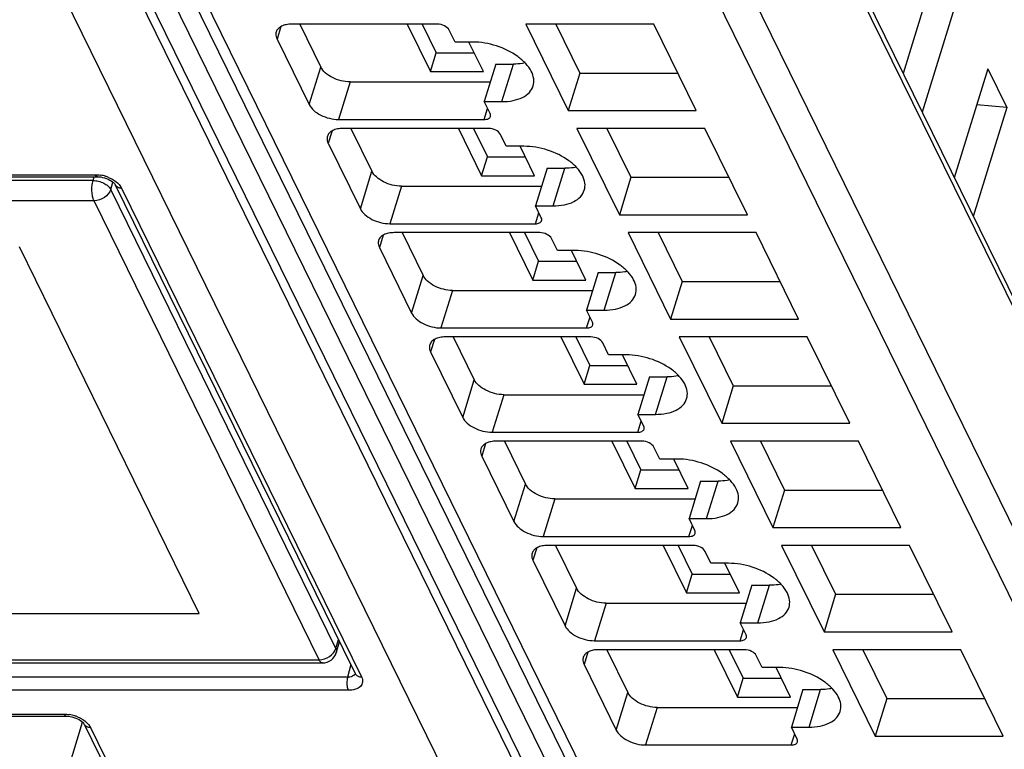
# Model space of a CAD drawing. Header units: millimetres. Extents: x 0 to 420, y 0 to 297.
# Tile 8 of 124: x 113 to 123, y 38 to 46. Entities that reach past the tile are written whole.
import ezdxf

# ---------------------------------------------------------------- set-up
doc = ezdxf.new("R2010")
doc.units = ezdxf.units.MM
doc.header["$LTSCALE"] = 23.1
doc.layers.get('0').update_dxf_attribs({"linetype": 'CONTINUOUS'})

msp = doc.modelspace()

# ---------------------------------------------------------------- linework, layer by layer
at = {"color": 9, "linetype": 'CONTINUOUS'}
for p, q in [((120.71843, 32.81583), (107.33255, 60.09339)), ((120.1379, 32.42743), (106.75201, 59.70501)), ((107.93822, 59.55643), (121.32411, 32.27885)), ((128.8632, 31.58373), (117.82068, 54.08601)), ((117.32274, 52.79643), (128.48727, 30.0455)), ((128.19649, 29.84967), (117.03196, 52.6006)), ((111.93384, 52.10331), (122.61031, 30.34696)), ((115.8057, 45.5505), (115.76568, 45.421)), ((116.10122, 44.73723), (116.22226, 45.12889)), ((118.11231, 44.76831), (118.23334, 45.15997)), ((116.52878, 44.97349), (116.40775, 44.58183)), ((117.9275, 44.58183), (117.96309, 44.697)), ((116.33952, 44.46268), (116.2995, 44.33318)), ((118.64613, 43.68049), (118.76716, 44.07216)), ((107.36918, 44.00589), (113.86843, 44.00589)), ((113.84716, 43.94463), (113.85941, 43.98422)), ((116.63505, 43.64941), (116.75608, 44.04108)), ((113.84716, 43.94463), (107.67605, 43.94463)), ((114.03105, 43.85132), (114.05463, 43.92752)), ((114.14414, 43.86611), (116.64739, 38.76502)), ((117.06261, 43.88567), (116.94157, 43.49401)), ((116.37885, 39.0616), (114.03105, 43.85132)), ((113.85656, 43.73387), (107.54729, 43.73387)), ((116.20435, 38.94415), (113.85656, 43.73387)), ((118.46132, 43.49401), (118.49691, 43.60918)), ((116.87334, 43.37487), (116.83332, 43.24537)), ((117.16887, 42.56159), (117.2899, 42.95326)), ((119.17995, 42.59267), (119.30099, 42.98434)), ((117.59643, 42.79786), (117.4754, 42.40619)), ((118.99515, 42.40619), (119.03074, 42.52136)), ((117.40717, 42.28705), (117.36715, 42.15755)), ((117.70269, 41.47378), (117.82373, 41.86544)), ((119.71378, 41.50486), (119.83481, 41.89652)), ((118.13025, 41.71004), (118.00922, 41.31837)), ((119.52897, 41.31837), (119.56456, 41.43354)), ((117.94099, 41.19923), (117.90097, 41.06973)), ((118.23652, 40.38596), (118.35755, 40.77762)), ((120.2476, 40.41704), (120.36863, 40.8087)), ((118.66408, 40.62222), (118.54304, 40.23056)), ((120.06279, 40.23056), (120.09838, 40.34573)), ((118.47481, 40.11141), (118.43479, 39.98191)), ((118.77034, 39.29814), (118.89137, 39.68981)), ((120.78142, 39.32922), (120.90245, 39.72089)), ((119.1979, 39.5344), (119.07687, 39.14274)), ((120.59662, 39.14274), (120.63221, 39.25791)), ((116.37885, 39.0616), (116.40756, 39.15441)), ((109.89509, 38.94415), (116.20435, 38.94415)), ((119.00864, 39.0236), (118.96862, 38.8941)), ((116.53457, 38.89558), (116.50175, 38.76296)), ((116.50175, 38.76296), (110.0025, 38.76296)), ((116.50887, 38.62524), (110.00962, 38.62524)), ((121.31524, 38.24141), (121.43628, 38.63307)), ((119.30416, 38.21032), (119.4252, 38.60199)), ((119.73172, 38.44659), (119.61069, 38.05492)), ((111.1445, 38.37721), (113.54503, 38.37721)), ((113.82074, 38.23744), (114.10295, 37.66235)), ((121.13044, 38.05492), (121.16603, 38.17009))]:
    msp.add_line(p, q, dxfattribs=at)
at = {"color": 7, "linetype": 'CONTINUOUS'}
for p, q in [((107.61038, 59.72782), (120.99628, 32.45024)), ((117.81497, 54.19394), (128.85748, 31.69166)), ((111.76992, 52.189), (122.44639, 30.43265)), ((122.64764, 46.19964), (122.29615, 45.06224)), ((122.84591, 45.7956), (122.49443, 44.6582)), ((117.43943, 45.5764), (115.91968, 45.5764)), ((116.00265, 45.5764), (116.22226, 45.12889)), ((117.12418, 45.5764), (117.36667, 45.08227)), ((117.2808, 45.5764), (117.42719, 45.2781)), ((117.62305, 45.38992), (117.56204, 45.51424)), ((118.36049, 45.5764), (118.8028, 44.67507)), ((119.69603, 45.5764), (118.36049, 45.5764)), ((118.67373, 45.5764), (118.92384, 45.06673)), ((120.13834, 44.67507), (119.69603, 45.5764)), ((115.76568, 45.421), (116.10122, 44.73723)), ((117.80726, 45.38992), (117.62305, 45.38992)), ((117.91931, 45.08227), (117.76833, 45.38992)), ((117.36667, 45.08227), (117.42719, 45.2781)), ((117.42719, 45.2781), (117.8232, 45.2781)), ((118.04913, 45.15997), (117.92809, 44.76831)), ((118.04913, 45.15997), (118.23334, 45.15997)), ((123.18146, 45.11183), (122.82998, 43.97442)), ((123.18146, 45.11183), (123.37974, 44.70778)), ((117.36667, 45.08227), (117.91931, 45.08227)), ((118.92384, 45.06673), (118.8028, 44.67507)), ((118.92384, 45.06673), (119.94614, 45.06673)), ((116.52878, 44.97349), (117.9915, 44.97349)), ((117.9891, 44.64399), (117.92809, 44.76831)), ((117.92809, 44.76831), (118.11231, 44.76831)), ((123.37974, 44.70778), (123.02825, 43.57038)), ((123.37974, 44.70778), (123.06516, 44.73548)), ((116.40775, 44.58183), (117.9275, 44.58183)), ((118.8028, 44.67507), (120.13834, 44.67507)), ((117.97326, 44.48859), (116.45351, 44.48859)), ((116.53647, 44.48859), (116.75608, 44.04108)), ((117.65801, 44.48859), (117.90049, 43.99445)), ((117.81462, 44.48859), (117.96101, 44.19029)), ((118.89432, 44.48859), (119.33663, 43.58725)), ((120.22986, 44.48859), (118.89432, 44.48859)), ((119.20755, 44.48859), (119.45766, 43.97891)), ((120.67217, 43.58725), (120.22986, 44.48859)), ((118.15687, 44.3021), (118.09587, 44.42642)), ((116.2995, 44.33318), (116.63505, 43.64941)), ((118.34109, 44.3021), (118.15687, 44.3021)), ((118.45313, 43.99445), (118.30216, 44.3021)), ((117.90049, 43.99445), (117.96101, 44.19029)), ((117.96101, 44.19029), (118.35703, 44.19029)), ((118.58295, 44.07216), (118.46192, 43.68049)), ((118.58295, 44.07216), (118.76716, 44.07216)), ((107.39339, 43.98422), (113.89264, 43.98422)), ((113.89281, 43.98423), (113.89264, 43.98422)), ((117.90049, 43.99445), (118.45313, 43.99445)), ((119.45766, 43.97891), (119.33663, 43.58725)), ((119.45766, 43.97891), (120.47997, 43.97891)), ((114.07857, 43.90039), (116.45722, 39.05321)), ((117.06261, 43.88567), (118.52532, 43.88567)), ((118.52292, 43.55617), (118.46192, 43.68049)), ((118.46192, 43.68049), (118.64613, 43.68049)), ((119.33663, 43.58725), (120.67217, 43.58725)), ((116.94157, 43.49401), (118.46132, 43.49401)), ((118.50708, 43.40077), (116.98733, 43.40077)), ((117.0703, 43.40077), (117.2899, 42.95326)), ((118.19183, 43.40077), (118.43432, 42.90664)), ((118.34845, 43.40077), (118.49483, 43.10247)), ((119.42814, 43.40077), (119.87045, 42.49943)), ((120.76368, 43.40077), (119.42814, 43.40077)), ((119.74137, 43.40077), (119.99148, 42.8911)), ((121.20599, 42.49943), (120.76368, 43.40077)), ((114.95488, 39.42624), (113.0797, 43.25179)), ((116.83332, 43.24537), (117.16887, 42.56159)), ((118.6907, 43.21428), (118.62969, 43.33861)), ((118.87491, 43.21428), (118.6907, 43.21428)), ((118.98695, 42.90664), (118.83598, 43.21428)), ((118.43432, 42.90664), (118.49483, 43.10247)), ((118.49483, 43.10247), (118.89085, 43.10247)), ((119.11677, 42.98434), (118.99574, 42.59267)), ((119.11677, 42.98434), (119.30099, 42.98434)), ((118.43432, 42.90664), (118.98695, 42.90664)), ((119.99148, 42.8911), (119.87045, 42.49943)), ((119.99148, 42.8911), (121.01379, 42.8911)), ((117.59643, 42.79786), (119.05915, 42.79786)), ((119.05675, 42.46835), (118.99574, 42.59267)), ((118.99574, 42.59267), (119.17995, 42.59267)), ((119.87045, 42.49943), (121.20599, 42.49943)), ((117.4754, 42.40619), (118.99515, 42.40619)), ((119.0409, 42.31295), (117.52115, 42.31295)), ((117.60412, 42.31295), (117.82373, 41.86544)), ((118.72565, 42.31295), (118.96814, 41.81882)), ((118.88227, 42.31295), (119.02865, 42.01465)), ((119.22452, 42.12647), (119.16351, 42.25079)), ((119.96196, 42.31295), (120.40427, 41.41162)), ((121.2975, 42.31295), (119.96196, 42.31295)), ((120.2752, 42.31295), (120.52531, 41.80328)), ((121.73981, 41.41162), (121.2975, 42.31295)), ((117.36715, 42.15755), (117.70269, 41.47378)), ((119.40873, 42.12647), (119.22452, 42.12647)), ((119.52077, 41.81882), (119.3698, 42.12647)), ((118.96814, 41.81882), (119.02865, 42.01465)), ((119.02865, 42.01465), (119.42467, 42.01465)), ((118.96814, 41.81882), (119.52077, 41.81882)), ((119.6506, 41.89652), (119.52956, 41.50486)), ((119.6506, 41.89652), (119.83481, 41.89652)), ((118.13025, 41.71004), (119.59297, 41.71004)), ((120.52531, 41.80328), (120.40427, 41.41162)), ((120.52531, 41.80328), (121.54761, 41.80328)), ((119.59057, 41.38054), (119.52956, 41.50486)), ((119.52956, 41.50486), (119.71378, 41.50486)), ((120.40427, 41.41162), (121.73981, 41.41162)), ((118.00922, 41.31837), (119.52897, 41.31837)), ((119.57473, 41.22513), (118.05498, 41.22513)), ((118.13794, 41.22513), (118.35755, 40.77762)), ((119.25948, 41.22513), (119.50196, 40.731)), ((119.41609, 41.22513), (119.56248, 40.92683)), ((120.49579, 41.22513), (120.9381, 40.3238)), ((121.83133, 41.22513), (120.49579, 41.22513)), ((120.80902, 41.22513), (121.05913, 40.71546)), ((122.27364, 40.3238), (121.83133, 41.22513)), ((119.75834, 41.03865), (119.69734, 41.16297)), ((117.90097, 41.06973), (118.23652, 40.38596)), ((119.94256, 41.03865), (119.75834, 41.03865)), ((120.0546, 40.731), (119.90363, 41.03865)), ((119.50196, 40.731), (119.56248, 40.92683)), ((119.56248, 40.92683), (119.9585, 40.92683)), ((120.18442, 40.8087), (120.06339, 40.41704)), ((120.18442, 40.8087), (120.36863, 40.8087)), ((119.50196, 40.731), (120.0546, 40.731)), ((121.05913, 40.71546), (120.9381, 40.3238)), ((121.05913, 40.71546), (122.08144, 40.71546)), ((118.66408, 40.62222), (120.12679, 40.62222)), ((120.12439, 40.29272), (120.06339, 40.41704)), ((120.06339, 40.41704), (120.2476, 40.41704)), ((120.9381, 40.3238), (122.27364, 40.3238)), ((118.54304, 40.23056), (120.06279, 40.23056)), ((120.10855, 40.13732), (118.5888, 40.13732)), ((118.67177, 40.13732), (118.89137, 39.68981)), ((119.7933, 40.13732), (120.03578, 39.64318)), ((119.94992, 40.13732), (120.0963, 39.83902)), ((120.29217, 39.95083), (120.23116, 40.07515)), ((121.02961, 40.13732), (121.47192, 39.23598)), ((122.36515, 40.13732), (121.02961, 40.13732)), ((121.34284, 40.13732), (121.59295, 39.62764)), ((122.80746, 39.23598), (122.36515, 40.13732)), ((118.43479, 39.98191), (118.77034, 39.29814)), ((120.47638, 39.95083), (120.29217, 39.95083)), ((120.58842, 39.64318), (120.43745, 39.95083)), ((120.03578, 39.64318), (120.0963, 39.83902)), ((120.0963, 39.83902), (120.49232, 39.83902)), ((120.71824, 39.72089), (120.59721, 39.32922)), ((120.71824, 39.72089), (120.90245, 39.72089)), ((120.03578, 39.64318), (120.58842, 39.64318)), ((121.59295, 39.62764), (121.47192, 39.23598)), ((121.59295, 39.62764), (122.61526, 39.62764)), ((119.1979, 39.5344), (120.66062, 39.5344)), ((110.81011, 39.42624), (114.95488, 39.42624)), ((120.65822, 39.2049), (120.59721, 39.32922)), ((120.59721, 39.32922), (120.78142, 39.32922)), ((119.07687, 39.14274), (120.59662, 39.14274)), ((121.47192, 39.23598), (122.80746, 39.23598)), ((116.38399, 39.01727), (116.41913, 39.13084)), ((116.45722, 39.05321), (116.58188, 38.79919)), ((120.64237, 39.0495), (119.12262, 39.0495)), ((119.20559, 39.0495), (119.4252, 38.60199)), ((120.32712, 39.0495), (120.56961, 38.55537)), ((120.48374, 39.0495), (120.63012, 38.7512)), ((121.56343, 39.0495), (122.00574, 38.14816)), ((122.89897, 39.0495), (121.56343, 39.0495)), ((121.87667, 39.0495), (122.12678, 38.53983)), ((123.34128, 38.14816), (122.89897, 39.0495)), ((120.82599, 38.86301), (120.76498, 38.98734)), ((109.9614, 38.9116), (116.24069, 38.9116)), ((118.96862, 38.8941), (119.30416, 38.21032)), ((121.0102, 38.86301), (120.82599, 38.86301)), ((121.12224, 38.55537), (120.97127, 38.86301)), ((116.58206, 38.79896), (116.58208, 38.79891)), ((120.56961, 38.55537), (120.63012, 38.7512)), ((120.63012, 38.7512), (121.02614, 38.7512)), ((121.25207, 38.63307), (121.13103, 38.24141)), ((121.25207, 38.63307), (121.43628, 38.63307)), ((120.56961, 38.55537), (121.12224, 38.55537)), ((122.12678, 38.53983), (122.00574, 38.14816)), ((122.12678, 38.53983), (123.14908, 38.53983)), ((119.73172, 38.44659), (121.19444, 38.44659)), ((111.16871, 38.35555), (113.56924, 38.35555)), ((113.56924, 38.35555), (113.56941, 38.35555)), ((113.44126, 37.3326), (113.73805, 38.29299)), ((113.75517, 38.27171), (114.03738, 37.69663)), ((121.19204, 38.11708), (121.13103, 38.24141)), ((121.13103, 38.24141), (121.31524, 38.24141)), ((122.00574, 38.14816), (123.34128, 38.14816)), ((119.61069, 38.05492), (121.13044, 38.05492))]:
    msp.add_line(p, q, dxfattribs=at)
for points in [[(113.89281, 43.98424), (113.90874, 43.98366), (113.92721, 43.98163), (113.94672, 43.97804), (113.96643, 43.97294), (113.98581, 43.96646), (114.00438, 43.95876), (114.02145, 43.95016), (114.03667, 43.94099), (114.04982, 43.93159), (114.06053, 43.92251), (114.0687, 43.91424), (114.07448, 43.90711), (114.07793, 43.90172), (114.07864, 43.90035)], [(113.56942, 38.35555), (113.58793, 38.35478), (113.60691, 38.35245), (113.62667, 38.34854), (113.64647, 38.34316), (113.66582, 38.33643), (113.68422, 38.32855), (113.70105, 38.31983), (113.716, 38.31056), (113.72879, 38.30112), (113.73901, 38.29214), (113.74571, 38.28517)], [(113.74571, 38.28517), (113.74665, 38.28408), (113.75192, 38.27725), (113.75494, 38.27229), (113.75537, 38.27146)]]:
    msp.add_lwpolyline(points, dxfattribs=at)
at = {"color": 9, "linetype": 'CONTINUOUS'}
for centre, radius, start, end in [((113.8615, 43.62243), 0.38388, 72.179724, 80.80155), ((113.8596, 43.61572), 0.39085, 67.72833, 72.216428), ((114.12567, 43.92324), 0.05231, 205.946405, 222.220263), ((114.14408, 43.96689), 0.10077, 265.617719, 270.032816), ((116.5059, 38.91618), 0.15326, 268.445967, 272.122595), ((116.53842, 38.81778), 0.04702, 315.007478, 323.083871), ((116.62895, 38.82215), 0.05231, 206.004152, 222.212674), ((113.5377, 37.99273), 0.38498, 72.189662, 80.781979), ((113.53592, 37.98627), 0.39167, 67.75252, 72.231315), ((113.8023, 38.29457), 0.05231, 205.904456, 222.211514)]:
    msp.add_arc(centre, radius, start, end, dxfattribs=at)
at = {"color": 7, "linetype": 'CONTINUOUS'}
msp.add_arc((116.24069, 39.0616), 0.15, 270.024986, 342.853466, dxfattribs=at)
for points, knots in [([(115.91968, 45.5764), (115.90011, 45.5764), (115.86325, 45.57329), (115.81372, 45.55773), (115.77598, 45.53186), (115.76093, 45.50726), (115.75709, 45.49481)], [0, 0, 0, 0, 0.30375974, 0.56999726, 0.79778841, 1, 1, 1, 1]), ([(117.56204, 45.51424), (117.55243, 45.53384), (117.51171, 45.56456), (117.46486, 45.5764), (117.43943, 45.5764)], [0, 0, 0, 0, 0.46198205, 1, 1, 1, 1]), ([(115.75709, 45.49481), (115.75534, 45.48915), (115.75049, 45.46429), (115.75721, 45.43825), (115.76568, 45.421)], [0, 0, 0, 0, 0.23564532, 1, 1, 1, 1]), ([(118.43748, 44.9315), (118.44485, 44.95537), (118.44827, 45.01019), (118.41868, 45.09201), (118.35997, 45.17094), (118.24391, 45.27097), (118.05754, 45.36055), (117.89081, 45.38992), (117.80726, 45.38992)], [0, 0, 0, 0, 0.08651326, 0.18324425, 0.2955517, 0.42361951, 0.71069026, 1, 1, 1, 1]), ([(116.52878, 44.97349), (116.46523, 44.97349), (116.3702, 44.99792), (116.27016, 45.0629), (116.23336, 45.10626), (116.22226, 45.12889)], [0, 0, 0, 0, 0.53501664, 0.78777233, 1, 1, 1, 1]), ([(118.35366, 45.17187), (118.34421, 45.16987), (118.30449, 45.1627), (118.26402, 45.15997), (118.23334, 45.15997)], [0, 0, 0, 0, 0.23947121, 1, 1, 1, 1]), ([(118.11231, 44.76831), (118.15144, 44.76831), (118.22516, 44.77453), (118.32422, 44.80565), (118.39972, 44.85739), (118.42979, 44.9066), (118.43748, 44.9315)], [0, 0, 0, 0, 0.30376172, 0.57000494, 0.79777765, 1, 1, 1, 1]), ([(116.10122, 44.73723), (116.11233, 44.7146), (116.14912, 44.67123), (116.24916, 44.60625), (116.34419, 44.58183), (116.40775, 44.58183)], [0, 0, 0, 0, 0.21222789, 0.46498369, 1, 1, 1, 1]), ([(117.9275, 44.58183), (117.94209, 44.58183), (117.96817, 44.58481), (117.98933, 44.6041), (117.99254, 44.61446)], [0, 0, 0, 0, 0.57363204, 1, 1, 1, 1]), ([(117.99254, 44.61446), (117.99324, 44.61673), (117.99517, 44.62667), (117.99249, 44.63709), (117.9891, 44.64399)], [0, 0, 0, 0, 0.23585703, 1, 1, 1, 1]), ([(116.45351, 44.48859), (116.43394, 44.48859), (116.39708, 44.48547), (116.34754, 44.46992), (116.3098, 44.44404), (116.29476, 44.41944), (116.29091, 44.40699)], [0, 0, 0, 0, 0.30375974, 0.56999726, 0.79778841, 1, 1, 1, 1]), ([(118.09587, 44.42642), (118.08625, 44.44602), (118.04553, 44.47674), (117.99868, 44.48859), (117.97326, 44.48859)], [0, 0, 0, 0, 0.46198205, 1, 1, 1, 1]), ([(116.29091, 44.40699), (116.28916, 44.40134), (116.28431, 44.37648), (116.29104, 44.35043), (116.2995, 44.33318)], [0, 0, 0, 0, 0.23564532, 1, 1, 1, 1]), ([(118.9713, 43.84368), (118.97868, 43.86755), (118.98209, 43.92238), (118.95251, 44.0042), (118.89379, 44.08312), (118.77773, 44.18315), (118.59136, 44.27274), (118.42463, 44.3021), (118.34109, 44.3021)], [0, 0, 0, 0, 0.08651326, 0.18324425, 0.2955517, 0.42361951, 0.71069026, 1, 1, 1, 1]), ([(118.88749, 44.08405), (118.87803, 44.08205), (118.83832, 44.07488), (118.79785, 44.07216), (118.76716, 44.07216)], [0, 0, 0, 0, 0.23947121, 1, 1, 1, 1]), ([(117.06261, 43.88567), (116.99905, 43.88567), (116.90402, 43.9101), (116.80398, 43.97508), (116.76719, 44.01844), (116.75608, 44.04108)], [0, 0, 0, 0, 0.53501664, 0.78777233, 1, 1, 1, 1]), ([(118.64613, 43.68049), (118.68526, 43.68049), (118.75899, 43.68671), (118.85805, 43.71783), (118.93354, 43.76957), (118.96362, 43.81878), (118.9713, 43.84368)], [0, 0, 0, 0, 0.30376172, 0.57000494, 0.79777765, 1, 1, 1, 1]), ([(116.63505, 43.64941), (116.64615, 43.62678), (116.68295, 43.58342), (116.78299, 43.51844), (116.87802, 43.49401), (116.94157, 43.49401)], [0, 0, 0, 0, 0.21222789, 0.46498369, 1, 1, 1, 1]), ([(118.52636, 43.52665), (118.52706, 43.52891), (118.52899, 43.53886), (118.52631, 43.54927), (118.52292, 43.55617)], [0, 0, 0, 0, 0.23585703, 1, 1, 1, 1]), ([(118.46132, 43.49401), (118.47592, 43.49401), (118.502, 43.49699), (118.52315, 43.51628), (118.52636, 43.52665)], [0, 0, 0, 0, 0.57363204, 1, 1, 1, 1]), ([(116.98733, 43.40077), (116.96776, 43.40077), (116.9309, 43.39766), (116.88137, 43.3821), (116.84363, 43.35622), (116.82858, 43.33162), (116.82473, 43.31918)], [0, 0, 0, 0, 0.30375974, 0.56999726, 0.79778841, 1, 1, 1, 1]), ([(118.62969, 43.33861), (118.62007, 43.3582), (118.57936, 43.38893), (118.5325, 43.40077), (118.50708, 43.40077)], [0, 0, 0, 0, 0.46198205, 1, 1, 1, 1]), ([(116.82473, 43.31918), (116.82299, 43.31352), (116.81814, 43.28866), (116.82486, 43.26261), (116.83332, 43.24537)], [0, 0, 0, 0, 0.23564532, 1, 1, 1, 1]), ([(119.50513, 42.75586), (119.5125, 42.77973), (119.51591, 42.83456), (119.48633, 42.91638), (119.42762, 42.9953), (119.31155, 43.09533), (119.12519, 43.18492), (118.95846, 43.21428), (118.87491, 43.21428)], [0, 0, 0, 0, 0.08651326, 0.18324425, 0.2955517, 0.42361951, 0.71069026, 1, 1, 1, 1]), ([(117.59643, 42.79786), (117.53287, 42.79786), (117.43784, 42.82228), (117.3378, 42.88726), (117.30101, 42.93063), (117.2899, 42.95326)], [0, 0, 0, 0, 0.53501664, 0.78777233, 1, 1, 1, 1]), ([(119.42131, 42.99624), (119.41186, 42.99423), (119.37214, 42.98707), (119.33167, 42.98434), (119.30099, 42.98434)], [0, 0, 0, 0, 0.23947121, 1, 1, 1, 1]), ([(119.17995, 42.59267), (119.21909, 42.59267), (119.29281, 42.5989), (119.39187, 42.63002), (119.46736, 42.68175), (119.49744, 42.73097), (119.50513, 42.75586)], [0, 0, 0, 0, 0.30376172, 0.57000494, 0.79777765, 1, 1, 1, 1]), ([(117.16887, 42.56159), (117.17998, 42.53896), (117.21677, 42.4956), (117.31681, 42.43062), (117.41184, 42.40619), (117.4754, 42.40619)], [0, 0, 0, 0, 0.21222789, 0.46498369, 1, 1, 1, 1]), ([(118.99515, 42.40619), (119.00974, 42.40619), (119.03582, 42.40917), (119.05697, 42.42847), (119.06018, 42.43883)], [0, 0, 0, 0, 0.57363204, 1, 1, 1, 1]), ([(119.06018, 42.43883), (119.06088, 42.44109), (119.06281, 42.45104), (119.06013, 42.46146), (119.05675, 42.46835)], [0, 0, 0, 0, 0.23585703, 1, 1, 1, 1]), ([(117.35856, 42.23136), (117.35681, 42.2257), (117.35196, 42.20084), (117.35868, 42.17479), (117.36715, 42.15755)], [0, 0, 0, 0, 0.23564532, 1, 1, 1, 1]), ([(117.52115, 42.31295), (117.50158, 42.31295), (117.46472, 42.30984), (117.41519, 42.29428), (117.37745, 42.26841), (117.3624, 42.2438), (117.35856, 42.23136)], [0, 0, 0, 0, 0.30375974, 0.56999726, 0.79778841, 1, 1, 1, 1]), ([(119.16351, 42.25079), (119.1539, 42.27039), (119.11318, 42.30111), (119.06632, 42.31295), (119.0409, 42.31295)], [0, 0, 0, 0, 0.46198205, 1, 1, 1, 1]), ([(120.03895, 41.66804), (120.04632, 41.69191), (120.04974, 41.74674), (120.02015, 41.82856), (119.96144, 41.90748), (119.84538, 42.00752), (119.65901, 42.0971), (119.49228, 42.12647), (119.40873, 42.12647)], [0, 0, 0, 0, 0.08651326, 0.18324425, 0.2955517, 0.42361951, 0.71069026, 1, 1, 1, 1]), ([(119.95513, 41.90842), (119.94568, 41.90642), (119.90596, 41.89925), (119.86549, 41.89652), (119.83481, 41.89652)], [0, 0, 0, 0, 0.23947121, 1, 1, 1, 1]), ([(118.13025, 41.71004), (118.0667, 41.71004), (117.97167, 41.73446), (117.87163, 41.79944), (117.83483, 41.84281), (117.82373, 41.86544)], [0, 0, 0, 0, 0.53501664, 0.78777233, 1, 1, 1, 1]), ([(119.71378, 41.50486), (119.75291, 41.50486), (119.82663, 41.51108), (119.92569, 41.5422), (120.00119, 41.59393), (120.03126, 41.64315), (120.03895, 41.66804)], [0, 0, 0, 0, 0.30376172, 0.57000494, 0.79777765, 1, 1, 1, 1]), ([(117.70269, 41.47378), (117.7138, 41.45114), (117.75059, 41.40778), (117.85063, 41.3428), (117.94566, 41.31837), (118.00922, 41.31837)], [0, 0, 0, 0, 0.21222789, 0.46498369, 1, 1, 1, 1]), ([(119.52897, 41.31837), (119.54356, 41.31837), (119.56964, 41.32135), (119.5908, 41.34065), (119.59401, 41.35101)], [0, 0, 0, 0, 0.57363204, 1, 1, 1, 1]), ([(119.59401, 41.35101), (119.59471, 41.35328), (119.59664, 41.36322), (119.59396, 41.37364), (119.59057, 41.38054)], [0, 0, 0, 0, 0.23585703, 1, 1, 1, 1]), ([(118.05498, 41.22513), (118.03541, 41.22513), (117.99855, 41.22202), (117.94901, 41.20646), (117.91127, 41.18059), (117.89623, 41.15599), (117.89238, 41.14354)], [0, 0, 0, 0, 0.30375974, 0.56999726, 0.79778841, 1, 1, 1, 1]), ([(119.69734, 41.16297), (119.68772, 41.18257), (119.647, 41.21329), (119.60015, 41.22513), (119.57473, 41.22513)], [0, 0, 0, 0, 0.46198205, 1, 1, 1, 1]), ([(117.89238, 41.14354), (117.89063, 41.13788), (117.88578, 41.11302), (117.89251, 41.08698), (117.90097, 41.06973)], [0, 0, 0, 0, 0.23564532, 1, 1, 1, 1]), ([(120.57277, 40.58023), (120.58015, 40.6041), (120.58356, 40.65892), (120.55398, 40.74074), (120.49526, 40.81967), (120.3792, 40.9197), (120.19283, 41.00928), (120.0261, 41.03865), (119.94256, 41.03865)], [0, 0, 0, 0, 0.08651326, 0.18324425, 0.2955517, 0.42361951, 0.71069026, 1, 1, 1, 1]), ([(118.66408, 40.62222), (118.60052, 40.62222), (118.50549, 40.64665), (118.40545, 40.71163), (118.36866, 40.75499), (118.35755, 40.77762)], [0, 0, 0, 0, 0.53501664, 0.78777233, 1, 1, 1, 1]), ([(120.48896, 40.8206), (120.4795, 40.8186), (120.43979, 40.81143), (120.39932, 40.8087), (120.36863, 40.8087)], [0, 0, 0, 0, 0.23947121, 1, 1, 1, 1]), ([(120.2476, 40.41704), (120.28673, 40.41704), (120.36046, 40.42326), (120.45952, 40.45438), (120.53501, 40.50612), (120.56509, 40.55533), (120.57277, 40.58023)], [0, 0, 0, 0, 0.30376172, 0.57000494, 0.79777765, 1, 1, 1, 1]), ([(118.23652, 40.38596), (118.24762, 40.36333), (118.28442, 40.31996), (118.38446, 40.25498), (118.47949, 40.23056), (118.54304, 40.23056)], [0, 0, 0, 0, 0.21222789, 0.46498369, 1, 1, 1, 1]), ([(120.06279, 40.23056), (120.07739, 40.23056), (120.10347, 40.23354), (120.12462, 40.25283), (120.12783, 40.26319)], [0, 0, 0, 0, 0.57363204, 1, 1, 1, 1]), ([(120.12783, 40.26319), (120.12853, 40.26546), (120.13046, 40.2754), (120.12778, 40.28582), (120.12439, 40.29272)], [0, 0, 0, 0, 0.23585703, 1, 1, 1, 1]), ([(118.5888, 40.13732), (118.56923, 40.13732), (118.53237, 40.1342), (118.48284, 40.11865), (118.4451, 40.09277), (118.43005, 40.06817), (118.4262, 40.05572)], [0, 0, 0, 0, 0.30375974, 0.56999726, 0.79778841, 1, 1, 1, 1]), ([(120.23116, 40.07515), (120.22154, 40.09475), (120.18082, 40.12547), (120.13397, 40.13732), (120.10855, 40.13732)], [0, 0, 0, 0, 0.46198205, 1, 1, 1, 1]), ([(118.4262, 40.05572), (118.42446, 40.05007), (118.41961, 40.02521), (118.42633, 39.99916), (118.43479, 39.98191)], [0, 0, 0, 0, 0.23564532, 1, 1, 1, 1]), ([(121.1066, 39.49241), (121.11397, 39.51628), (121.11738, 39.57111), (121.0878, 39.65293), (121.02909, 39.73185), (120.91302, 39.83188), (120.72666, 39.92147), (120.55993, 39.95083), (120.47638, 39.95083)], [0, 0, 0, 0, 0.08651326, 0.18324425, 0.2955517, 0.42361951, 0.71069026, 1, 1, 1, 1]), ([(119.1979, 39.5344), (119.13434, 39.5344), (119.03931, 39.55883), (118.93927, 39.62381), (118.90248, 39.66717), (118.89137, 39.68981)], [0, 0, 0, 0, 0.53501664, 0.78777233, 1, 1, 1, 1]), ([(121.02278, 39.73278), (121.01333, 39.73078), (120.97361, 39.72361), (120.93314, 39.72089), (120.90245, 39.72089)], [0, 0, 0, 0, 0.23947121, 1, 1, 1, 1]), ([(120.78142, 39.32922), (120.82056, 39.32922), (120.89428, 39.33545), (120.99334, 39.36656), (121.06883, 39.4183), (121.09891, 39.46751), (121.1066, 39.49241)], [0, 0, 0, 0, 0.30376172, 0.57000494, 0.79777765, 1, 1, 1, 1]), ([(118.77034, 39.29814), (118.78145, 39.27551), (118.81824, 39.23215), (118.91828, 39.16717), (119.01331, 39.14274), (119.07687, 39.14274)], [0, 0, 0, 0, 0.21222789, 0.46498369, 1, 1, 1, 1]), ([(120.59662, 39.14274), (120.61121, 39.14274), (120.63729, 39.14572), (120.65844, 39.16501), (120.66165, 39.17538)], [0, 0, 0, 0, 0.57363204, 1, 1, 1, 1]), ([(120.66165, 39.17538), (120.66235, 39.17764), (120.66428, 39.18759), (120.6616, 39.198), (120.65822, 39.2049)], [0, 0, 0, 0, 0.23585703, 1, 1, 1, 1]), ([(119.12262, 39.0495), (119.10305, 39.0495), (119.06619, 39.04639), (119.01666, 39.03083), (118.97892, 39.00495), (118.96387, 38.98035), (118.96003, 38.96791)], [0, 0, 0, 0, 0.30375974, 0.56999726, 0.79778841, 1, 1, 1, 1]), ([(120.76498, 38.98734), (120.75537, 39.00693), (120.71465, 39.03766), (120.66779, 39.0495), (120.64237, 39.0495)], [0, 0, 0, 0, 0.46198205, 1, 1, 1, 1]), ([(118.96003, 38.96791), (118.95828, 38.96225), (118.95343, 38.93739), (118.96015, 38.91134), (118.96862, 38.8941)], [0, 0, 0, 0, 0.23564532, 1, 1, 1, 1]), ([(121.64042, 38.40459), (121.64779, 38.42846), (121.65121, 38.48329), (121.62162, 38.56511), (121.56291, 38.64403), (121.44685, 38.74406), (121.26048, 38.83365), (121.09375, 38.86301), (121.0102, 38.86301)], [0, 0, 0, 0, 0.08651326, 0.18324425, 0.2955517, 0.42361951, 0.71069026, 1, 1, 1, 1]), ([(121.5566, 38.64497), (121.54715, 38.64296), (121.50743, 38.6358), (121.46696, 38.63307), (121.43628, 38.63307)], [0, 0, 0, 0, 0.23947121, 1, 1, 1, 1]), ([(119.73172, 38.44659), (119.66817, 38.44659), (119.57314, 38.47101), (119.4731, 38.53599), (119.4363, 38.57936), (119.4252, 38.60199)], [0, 0, 0, 0, 0.53501664, 0.78777233, 1, 1, 1, 1]), ([(121.31524, 38.24141), (121.35438, 38.24141), (121.4281, 38.24763), (121.52716, 38.27875), (121.60266, 38.33048), (121.63273, 38.3797), (121.64042, 38.40459)], [0, 0, 0, 0, 0.30376172, 0.57000494, 0.79777765, 1, 1, 1, 1]), ([(119.30416, 38.21032), (119.31527, 38.18769), (119.35206, 38.14433), (119.4521, 38.07935), (119.54713, 38.05492), (119.61069, 38.05492)], [0, 0, 0, 0, 0.21222789, 0.46498369, 1, 1, 1, 1]), ([(121.19548, 38.08756), (121.19618, 38.08982), (121.19811, 38.09977), (121.19543, 38.11019), (121.19204, 38.11708)], [0, 0, 0, 0, 0.23585703, 1, 1, 1, 1]), ([(121.13044, 38.05492), (121.14503, 38.05492), (121.17111, 38.0579), (121.19227, 38.0772), (121.19548, 38.08756)], [0, 0, 0, 0, 0.57363204, 1, 1, 1, 1])]:
    msp.add_open_spline(points, degree=3, knots=knots, dxfattribs=at)
at = {"color": 9, "linetype": 'CONTINUOUS'}
for points, knots in [([(113.89264, 43.98424), (113.89042, 43.98426), (113.87923, 43.98711), (113.87238, 43.99785), (113.86843, 44.00589)], [0, 0, 0, 0, 0.1984348, 1, 1, 1, 1]), ([(114.00773, 43.97741), (114.01902, 43.97279), (114.06006, 43.95362), (114.09809, 43.92649), (114.11998, 43.90158)], [0, 0, 0, 0, 0.26885864, 1, 1, 1, 1]), ([(113.85656, 43.73387), (113.84966, 43.74795), (113.8397, 43.78129), (113.83343, 43.83492), (113.83512, 43.89095), (113.84193, 43.92772), (113.84716, 43.94463)], [0, 0, 0, 0, 0.2190936, 0.48075762, 0.75264343, 1, 1, 1, 1]), ([(113.84716, 43.94463), (113.86609, 43.94463), (113.90455, 43.93944), (113.95791, 43.91984), (114.00236, 43.89092), (114.02439, 43.86491), (114.03105, 43.85132)], [0, 0, 0, 0, 0.26468658, 0.53657826, 0.78846587, 1, 1, 1, 1]), ([(114.08693, 43.88809), (114.08907, 43.88574), (114.09895, 43.87667), (114.11173, 43.87112), (114.12164, 43.86872)], [0, 0, 0, 0, 0.23717828, 1, 1, 1, 1]), ([(114.03105, 43.85132), (114.02059, 43.81751), (113.96798, 43.75799), (113.89445, 43.73387), (113.85656, 43.73387)], [0, 0, 0, 0, 0.48298646, 1, 1, 1, 1]), ([(116.20435, 38.94415), (116.24224, 38.94415), (116.31577, 38.96827), (116.36839, 39.02779), (116.37885, 39.0616)], [0, 0, 0, 0, 0.51702577, 1, 1, 1, 1]), ([(116.37885, 39.0616), (116.38235, 39.05447), (116.38724, 39.03983), (116.38613, 39.02423), (116.38402, 39.01738)], [0, 0, 0, 0, 0.52570178, 1, 1, 1, 1]), ([(116.24069, 38.9116), (116.23736, 38.9116), (116.22804, 38.91379), (116.2148, 38.92539), (116.20776, 38.93721), (116.20435, 38.94415)], [0, 0, 0, 0, 0.19579044, 0.54472236, 1, 1, 1, 1]), ([(116.50174, 38.76297), (116.50019, 38.75756), (116.49483, 38.73375), (116.4935, 38.70911), (116.49447, 38.6904)], [0, 0, 0, 0, 0.23124876, 1, 1, 1, 1]), ([(116.64739, 38.76502), (116.6554, 38.7487), (116.66489, 38.71199), (116.63687, 38.65928), (116.57914, 38.63053), (116.53381, 38.62519), (116.50887, 38.62524)], [0, 0, 0, 0, 0.2266429, 0.43748095, 0.68898137, 1, 1, 1, 1]), ([(116.57167, 38.78454), (116.56963, 38.7825), (116.55996, 38.77436), (116.54796, 38.76938), (116.53858, 38.76689)], [0, 0, 0, 0, 0.22899582, 1, 1, 1, 1]), ([(116.59021, 38.787), (116.59235, 38.78464), (116.60228, 38.77553), (116.61513, 38.76997), (116.62508, 38.76758)], [0, 0, 0, 0, 0.23711803, 1, 1, 1, 1]), ([(116.49447, 38.6904), (116.49479, 38.68418), (116.49687, 38.66201), (116.50178, 38.63967), (116.50887, 38.62524)], [0, 0, 0, 0, 0.27933767, 1, 1, 1, 1]), ([(113.54503, 38.37721), (113.5466, 38.37401), (113.55184, 38.36459), (113.56174, 38.35562), (113.56924, 38.35555)], [0, 0, 0, 0, 0.32258584, 1, 1, 1, 1]), ([(113.68421, 38.34878), (113.69551, 38.34416), (113.73659, 38.325), (113.77465, 38.29785), (113.79654, 38.27292)], [0, 0, 0, 0, 0.26888836, 1, 1, 1, 1]), ([(113.82074, 38.23744), (113.81501, 38.23744), (113.79443, 38.23907), (113.77364, 38.24831), (113.76355, 38.25942)], [0, 0, 0, 0, 0.27610847, 1, 1, 1, 1])]:
    msp.add_open_spline(points, degree=3, knots=knots, dxfattribs=at)
for points in [[(113.86843, 44.00589), (113.88664, 44.00589), (113.90489, 44.00427), (113.92286, 44.00138)], [(114.11998, 43.90158), (114.12485, 43.89605), (114.12942, 43.89024), (114.13357, 43.88416)], [(114.12164, 43.86872), (114.12647, 43.86755), (114.13142, 43.86679), (114.13638, 43.86641)], [(114.13357, 43.88416), (114.13751, 43.87841), (114.14109, 43.87238), (114.14414, 43.86611)], [(116.53858, 38.76689), (116.52979, 38.76456), (116.52066, 38.76336), (116.51158, 38.76302)], [(116.58168, 38.79968), (116.58026, 38.79608), (116.57833, 38.79264), (116.57601, 38.78954)], [(116.62508, 38.76758), (116.63236, 38.76584), (116.63991, 38.76502), (116.64739, 38.76502)], [(113.54503, 38.37721), (113.56321, 38.37725), (113.58143, 38.37563), (113.59937, 38.37273)], [(113.79654, 38.27292), (113.8014, 38.26738), (113.80597, 38.26157), (113.81013, 38.25549)], [(113.81013, 38.25549), (113.81407, 38.24973), (113.81766, 38.2437), (113.82074, 38.23744)]]:
    msp.add_open_spline(points, degree=3, dxfattribs=at)

doc.saveas('drawing.dxf')
